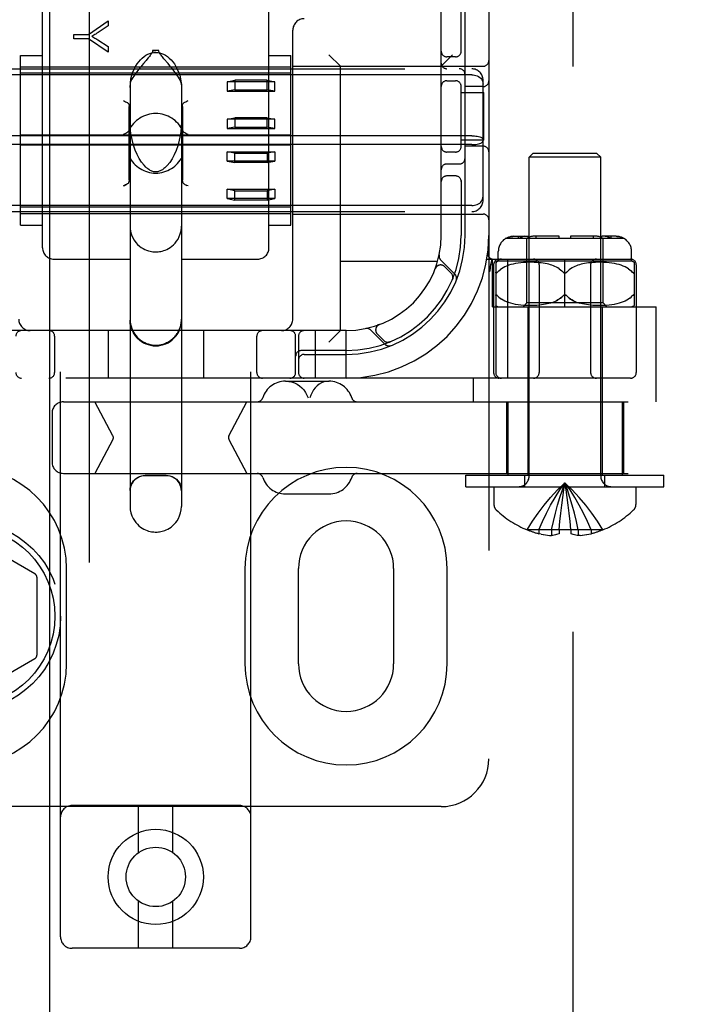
# Model space of a CAD drawing. Header units: inches. Extents: x 0 to 270, y 0 to 175.
# Tile 12 of 95: x 77.76 to 79.5, y 82.4 to 84.98. Entities that reach past the tile are written whole.
import ezdxf

# ---------------------------------------------------------------- set-up
doc = ezdxf.new("R2010")
doc.units = ezdxf.units.IN
doc.header["$LTSCALE"] = 14.84127
doc.header["$MEASUREMENT"] = 0
doc.linetypes.add('HIDDEN', pattern=[0.2, 0.1, -0.1])
doc.layers.add('DEFAULT_2', color=8, linetype='HIDDEN')
doc.layers.add('RIGHT_OR_MAIN_DOOR_ASSEMBLY', color=7, linetype='CONTINUOUS')

msp = doc.modelspace()

# ---------------------------------------------------------------- linework, layer by layer
at = {"layer": 'DEFAULT_2', "color": 8, "linetype": 'HIDDEN'}
for p, q in [((79.2149, 116.0254), (79.2149, 55.0554)), ((77.8689, 82.5732), (77.8689, 88.0737)), ((78.3689, 82.5732), (78.3689, 88.0737)), ((78.9939, 88.0404), (78.9939, 83.0404)), ((78.8689, 84.4154), (78.8689, 86.6654)), ((77.8214, 84.3829), (77.8214, 85.065)), ((78.4164, 84.3829), (78.4164, 85.065)), ((78.9214, 84.8962), (78.9214, 85.0254)), ((78.9314, 84.4154), (78.9314, 85.0254)), ((77.9418, 84.9433), (77.9937, 84.9792)), ((77.9937, 84.9653), (77.9672, 84.9479)), ((77.9937, 84.9792), (77.9937, 84.9653)), ((77.9037, 84.9314), (77.9037, 84.9433)), ((77.9037, 84.9433), (77.9418, 84.9433)), ((78.4789, 84.1954), (78.4789, 84.9544)), ((77.9418, 84.9314), (77.9037, 84.9314)), ((77.9937, 84.8967), (77.9418, 84.9314)), ((77.9665, 84.9289), (77.9937, 84.9112)), ((77.7639, 84.4426), (77.7639, 84.8881)), ((77.7639, 84.8881), (77.8214, 84.8881)), ((77.9937, 84.9112), (77.9937, 84.8967)), ((78.1271, 84.9006), (78.1107, 84.9006)), ((78.4164, 84.8881), (78.4739, 84.8881)), ((78.4739, 84.4426), (78.4739, 84.8881)), ((78.6039, 84.8594), (78.5739, 84.8894)), ((78.8689, 84.8594), (78.8989, 84.8894)), ((78.0869, 84.8669), (78.0822, 84.8613)), ((78.1513, 84.8665), (78.1404, 84.8794)), ((78.9064, 84.8841), (78.8839, 84.8841)), ((77.2889, 84.8529), (78.9489, 84.8529)), ((78.9489, 84.8372), (77.2889, 84.8372)), ((77.7639, 84.8579), (78.4739, 84.8579)), ((78.4739, 84.8412), (77.7639, 84.8412)), ((78.4789, 84.8594), (78.9789, 84.8594)), ((78.6039, 84.1654), (78.6039, 84.8594)), ((78.0514, 84.8133), (78.0514, 83.7038)), ((78.1864, 84.8133), (78.1864, 83.7038)), ((78.3064, 84.8186), (78.3264, 84.8226)), ((78.3064, 84.8186), (78.3064, 84.794)), ((78.4314, 84.8186), (78.3064, 84.8186)), ((78.3264, 84.8226), (78.3264, 84.798)), ((78.4114, 84.8226), (78.3264, 84.8226)), ((78.4114, 84.798), (78.4114, 84.8226)), ((78.4114, 84.8226), (78.4314, 84.8186)), ((78.4314, 84.794), (78.4314, 84.8186)), ((78.8839, 84.8216), (78.9064, 84.8216)), ((78.9214, 84.6462), (78.9214, 84.8096)), ((78.9789, 84.508), (78.9789, 84.8227)), ((78.3264, 84.798), (78.3064, 84.794)), ((78.3064, 84.794), (78.4314, 84.794)), ((78.3264, 84.798), (78.4114, 84.798)), ((78.4314, 84.794), (78.4114, 84.798)), ((78.9214, 84.7904), (78.9809, 84.7904)), ((78.9789, 84.806), (78.9314, 84.806)), ((78.9809, 84.6654), (78.9809, 84.7904)), ((78.0489, 84.5604), (78.0489, 84.7541)), ((78.1889, 84.7541), (78.1889, 84.5604)), ((78.3064, 84.7203), (78.3264, 84.7243)), ((78.3064, 84.7203), (78.3064, 84.6957)), ((78.4314, 84.7203), (78.3064, 84.7203)), ((78.3264, 84.7243), (78.3264, 84.6997)), ((78.4114, 84.7243), (78.3264, 84.7243)), ((78.4114, 84.6997), (78.4114, 84.7243)), ((78.4114, 84.7243), (78.4314, 84.7203)), ((78.4314, 84.6957), (78.4314, 84.7203)), ((78.3264, 84.6997), (78.3064, 84.6957)), ((78.3064, 84.6957), (78.4314, 84.6957)), ((78.3264, 84.6997), (78.4114, 84.6997)), ((78.4314, 84.6957), (78.4114, 84.6997)), ((78.9489, 84.6771), (77.2889, 84.6771)), ((78.9489, 84.6537), (77.2889, 84.6537)), ((78.4739, 84.6788), (77.7639, 84.6788)), ((78.9809, 84.6654), (78.9214, 84.6654)), ((78.4739, 84.652), (77.7639, 84.652)), ((78.3064, 84.6105), (78.3064, 84.635)), ((78.3064, 84.635), (78.4314, 84.635)), ((78.3264, 84.631), (78.3064, 84.635)), ((78.3264, 84.6064), (78.3264, 84.631)), ((78.3264, 84.631), (78.4114, 84.631)), ((78.4314, 84.635), (78.4114, 84.631)), ((78.4114, 84.631), (78.4114, 84.6064)), ((78.4314, 84.635), (78.4314, 84.6105)), ((78.9064, 84.6341), (78.8839, 84.6341)), ((78.9789, 84.6497), (78.9314, 84.6497)), ((79.1099, 84.6304), (79.0999, 84.6204)), ((79.2779, 84.6304), (79.1099, 84.6304)), ((79.2779, 84.6304), (79.2879, 84.6204)), ((78.4314, 84.6105), (78.3064, 84.6105)), ((78.3064, 84.6105), (78.3264, 84.6064)), ((78.4114, 84.6064), (78.3264, 84.6064)), ((78.4114, 84.6064), (78.4314, 84.6105)), ((78.8839, 84.6029), (78.9164, 84.6029)), ((79.0999, 83.7836), (79.0999, 84.6204)), ((79.2879, 84.6204), (79.0999, 84.6204)), ((79.2879, 83.7836), (79.2879, 84.6204)), ((78.1955, 84.5493), (78.1933, 84.5505)), ((78.9064, 84.5716), (78.8839, 84.5716)), ((78.9214, 84.5596), (78.9214, 84.4154)), ((78.2039, 84.5451), (78.2009, 84.5466)), ((78.3064, 84.5122), (78.3064, 84.5367)), ((78.3064, 84.5367), (78.4314, 84.5367)), ((78.3264, 84.5327), (78.3064, 84.5367)), ((78.3264, 84.5081), (78.3264, 84.5327)), ((78.3264, 84.5327), (78.4114, 84.5327)), ((78.4314, 84.5367), (78.4114, 84.5327)), ((78.4114, 84.5327), (78.4114, 84.5081)), ((78.4314, 84.5367), (78.4314, 84.5122)), ((78.4314, 84.5122), (78.3064, 84.5122)), ((78.3064, 84.5122), (78.3264, 84.5081)), ((78.4114, 84.5081), (78.3264, 84.5081)), ((78.4114, 84.5081), (78.4314, 84.5122)), ((78.9489, 84.4935), (77.2889, 84.4935)), ((77.2889, 84.4779), (78.9489, 84.4779)), ((78.4739, 84.4895), (77.7639, 84.4895)), ((77.7639, 84.4729), (78.4739, 84.4729)), ((78.4789, 84.4714), (78.9789, 84.4714)), ((77.7639, 84.4426), (77.8214, 84.4426)), ((78.4164, 84.4426), (78.4739, 84.4426)), ((79.0395, 84.4079), (79.3483, 84.4079)), ((79.0597, 84.4129), (79.0973, 84.4129)), ((79.0723, 84.4079), (79.0723, 84.4129)), ((79.0813, 84.4116), (79.0831, 84.4122)), ((79.0939, 84.2379), (79.0939, 84.4079)), ((79.0973, 84.4079), (79.0973, 84.4129)), ((79.1789, 84.4129), (79.1096, 84.4129)), ((79.1185, 84.4079), (79.1185, 84.4129)), ((79.1789, 84.4079), (79.1789, 84.4129)), ((79.2089, 84.4129), (79.2089, 84.4079)), ((79.2782, 84.4129), (79.2089, 84.4129)), ((79.2693, 84.4079), (79.2693, 84.4129)), ((79.2905, 84.4079), (79.2905, 84.4129)), ((79.3281, 84.4129), (79.2905, 84.4129)), ((79.2939, 84.2379), (79.2939, 84.4079)), ((79.3155, 84.4079), (79.3155, 84.4129)), ((79.0189, 84.3479), (79.0189, 84.3729)), ((79.3689, 84.3479), (79.3689, 84.3729)), ((77.8514, 84.3529), (78.0514, 84.3529)), ((78.1864, 84.3529), (78.3864, 84.3529)), ((78.8592, 84.3464), (78.6039, 84.3464)), ((78.9051, 84.313), (78.8675, 84.3506)), ((78.9886, 84.3529), (79.3664, 84.3529)), ((78.9992, 84.3388), (79.0026, 84.3533)), ((79.0039, 84.2279), (79.0039, 84.3529)), ((79.012, 84.3448), (79.012, 84.0554)), ((79.3689, 84.3479), (79.0189, 84.3479)), ((79.0441, 84.0404), (79.0441, 84.3529)), ((79.0779, 84.3435), (79.0707, 84.3426)), ((79.0851, 84.3441), (79.0777, 84.3435)), ((79.0924, 84.3445), (79.0849, 84.3441)), ((79.0996, 84.3447), (79.0922, 84.3445)), ((79.1066, 84.3447), (79.0994, 84.3447)), ((79.1134, 84.3446), (79.1065, 84.3447)), ((79.1199, 84.3442), (79.1132, 84.3446)), ((79.126, 84.3437), (79.1197, 84.3442)), ((79.1317, 84.3431), (79.1259, 84.3437)), ((79.1371, 84.3423), (79.1316, 84.3431)), ((79.1939, 84.2279), (79.1939, 84.3529)), ((79.2561, 84.3431), (79.2507, 84.3423)), ((79.2619, 84.3437), (79.256, 84.3431)), ((79.2681, 84.3442), (79.2618, 84.3437)), ((79.2745, 84.3446), (79.2679, 84.3442)), ((79.2813, 84.3447), (79.2744, 84.3446)), ((79.2884, 84.3447), (79.2811, 84.3447)), ((79.2956, 84.3445), (79.2882, 84.3447)), ((79.3029, 84.3441), (79.2954, 84.3445)), ((79.3101, 84.3435), (79.3027, 84.3441)), ((79.3171, 84.3426), (79.3099, 84.3435)), ((79.3758, 84.3448), (79.3758, 84.231)), ((78.8531, 84.3279), (78.8532, 84.3283)), ((78.8533, 84.3285), (78.8532, 84.3283)), ((78.8951, 84.3159), (78.8778, 84.3333)), ((78.997, 84.32), (78.9976, 84.3243)), ((78.9992, 84.3388), (78.9991, 84.3383)), ((79.0064, 84.3379), (79.0064, 84.0554)), ((79.0164, 84.3186), (79.017, 84.3192)), ((79.0273, 84.3278), (79.0235, 84.3251)), ((79.0314, 84.3303), (79.0272, 84.3278)), ((79.0359, 84.3327), (79.0314, 84.3303)), ((79.0408, 84.3349), (79.0359, 84.3327)), ((79.0461, 84.3368), (79.0407, 84.3348)), ((79.0517, 84.3386), (79.046, 84.3368)), ((79.0578, 84.3402), (79.0516, 84.3386)), ((79.0641, 84.3415), (79.0576, 84.3401)), ((79.0709, 84.3426), (79.0639, 84.3415)), ((79.1264, 84.3379), (79.1264, 84.0554)), ((79.1422, 84.3414), (79.137, 84.3423)), ((79.1469, 84.3405), (79.1421, 84.3414)), ((79.1514, 84.3394), (79.1469, 84.3405)), ((79.1557, 84.3382), (79.1513, 84.3394)), ((79.1598, 84.3369), (79.1556, 84.3382)), ((79.1638, 84.3354), (79.1597, 84.3369)), ((79.1677, 84.3338), (79.1637, 84.3354)), ((79.1716, 84.3319), (79.1676, 84.3338)), ((79.1754, 84.3298), (79.1715, 84.3319)), ((79.179, 84.3275), (79.1753, 84.3299)), ((79.1901, 84.3181), (79.1907, 84.3176)), ((79.1977, 84.3181), (79.1971, 84.3176)), ((79.1989, 84.3192), (79.1983, 84.3186)), ((79.202, 84.3222), (79.1989, 84.3192)), ((79.2088, 84.3276), (79.2053, 84.325)), ((79.2125, 84.3299), (79.2088, 84.3275)), ((79.2163, 84.3319), (79.2124, 84.3298)), ((79.2201, 84.3338), (79.2162, 84.3319)), ((79.2241, 84.3354), (79.2201, 84.3338)), ((79.2281, 84.3369), (79.224, 84.3354)), ((79.2322, 84.3382), (79.228, 84.3369)), ((79.2364, 84.3394), (79.2321, 84.3382)), ((79.2409, 84.3405), (79.2364, 84.3394)), ((79.2457, 84.3414), (79.2409, 84.3405)), ((79.2507, 84.3423), (79.2456, 84.3414)), ((79.2614, 84.3379), (79.2614, 84.0554)), ((79.3239, 84.3415), (79.3169, 84.3426)), ((79.3302, 84.3401), (79.3237, 84.3415)), ((79.3362, 84.3386), (79.33, 84.3402)), ((79.3418, 84.3368), (79.3361, 84.3386)), ((79.3471, 84.3348), (79.3417, 84.3368)), ((79.3519, 84.3327), (79.347, 84.3349)), ((79.3564, 84.3303), (79.3518, 84.3327)), ((79.3606, 84.3278), (79.3564, 84.3303)), ((79.3708, 84.3192), (79.3677, 84.3222)), ((79.3814, 84.3379), (79.3814, 84.0554)), ((78.8984, 84.2998), (78.899, 84.3012)), ((79.0147, 84.2587), (79.0152, 84.2582)), ((79.0201, 84.2535), (79.017, 84.2565)), ((79.0315, 84.2454), (79.0273, 84.248)), ((79.036, 84.243), (79.0314, 84.2454)), ((79.0409, 84.2408), (79.0359, 84.243)), ((79.0462, 84.2389), (79.0408, 84.2409)), ((79.1717, 84.2439), (79.1754, 84.246)), ((79.1913, 84.2585), (79.1907, 84.2581)), ((79.1971, 84.2581), (79.1965, 84.2585)), ((79.2238, 84.2404), (79.2199, 84.2421)), ((79.347, 84.2409), (79.3416, 84.2389)), ((79.3519, 84.243), (79.3469, 84.2408)), ((79.3564, 84.2454), (79.3518, 84.243)), ((79.3605, 84.248), (79.3563, 84.2454)), ((79.3643, 84.2507), (79.3605, 84.2479)), ((79.372, 84.2578), (79.3726, 84.2583)), ((79.0039, 84.2279), (79.4339, 84.2279)), ((79.0518, 84.2371), (79.046, 84.2389)), ((79.0579, 84.2355), (79.0517, 84.2371)), ((79.0643, 84.2342), (79.0577, 84.2356)), ((79.071, 84.2331), (79.064, 84.2343)), ((79.0781, 84.2322), (79.0708, 84.2331)), ((79.0854, 84.2316), (79.0779, 84.2323)), ((79.0839, 84.2279), (79.0939, 84.2379)), ((79.0927, 84.2312), (79.0851, 84.2316)), ((79.1, 84.231), (79.0925, 84.2312)), ((79.2939, 84.2379), (79.0939, 84.2379)), ((79.0964, 84.2279), (79.0964, 83.7854)), ((79.1071, 84.231), (79.0997, 84.231)), ((79.1138, 84.2312), (79.1068, 84.231)), ((79.1203, 84.2316), (79.1137, 84.2312)), ((79.1265, 84.2321), (79.1202, 84.2316)), ((79.1322, 84.2327), (79.1263, 84.2321)), ((79.1376, 84.2335), (79.1321, 84.2327)), ((79.1426, 84.2344), (79.1375, 84.2335)), ((79.1474, 84.2354), (79.1426, 84.2344)), ((79.1518, 84.2365), (79.1473, 84.2354)), ((79.156, 84.2377), (79.1518, 84.2365)), ((79.1601, 84.239), (79.156, 84.2377)), ((79.236, 84.2365), (79.2318, 84.2377)), ((79.2405, 84.2354), (79.236, 84.2365)), ((79.2452, 84.2344), (79.2404, 84.2354)), ((79.2503, 84.2335), (79.2451, 84.2344)), ((79.2557, 84.2327), (79.2502, 84.2335)), ((79.2615, 84.2321), (79.2556, 84.2327)), ((79.2676, 84.2316), (79.2613, 84.2321)), ((79.2741, 84.2312), (79.2675, 84.2316)), ((79.2809, 84.231), (79.2739, 84.2312)), ((79.288, 84.231), (79.2807, 84.231)), ((79.2953, 84.2312), (79.2878, 84.231)), ((79.2914, 84.2279), (79.2914, 83.7854)), ((79.3039, 84.2279), (79.2939, 84.2379)), ((79.3026, 84.2316), (79.2951, 84.2312)), ((79.3099, 84.2323), (79.3024, 84.2316)), ((79.317, 84.2331), (79.3097, 84.2322)), ((79.3237, 84.2343), (79.3167, 84.2331)), ((79.3301, 84.2356), (79.3235, 84.2342)), ((79.3361, 84.2371), (79.3299, 84.2355)), ((79.3418, 84.2389), (79.336, 84.2371)), ((79.4339, 83.9784), (79.4339, 84.2279)), ((78.6189, 84.1654), (77.6189, 84.1654)), ((77.9939, 84.1654), (77.9939, 84.0404)), ((78.2439, 84.1654), (78.2439, 84.0404)), ((78.5389, 84.0404), (78.5389, 84.1654)), ((78.6039, 84.1654), (78.5739, 84.1354)), ((78.6189, 84.0404), (78.6189, 84.1654)), ((78.6836, 84.1668), (78.7212, 84.1292)), ((78.706, 84.181), (78.7008, 84.1792)), ((78.706, 84.181), (78.7063, 84.1812)), ((77.8533, 84.1504), (77.8533, 84.0554)), ((78.3845, 84.0554), (78.3845, 84.1504)), ((78.4864, 84.0554), (78.4864, 84.1504)), ((78.4939, 84.1504), (78.4939, 84.0554)), ((78.701, 84.1565), (78.7183, 84.1392)), ((78.6189, 84.1129), (78.5014, 84.1129)), ((78.7331, 84.1353), (78.7345, 84.1358)), ((78.7345, 84.1358), (78.7344, 84.1358)), ((78.7345, 84.1358), (78.7345, 84.1358)), ((78.5089, 84.1029), (78.6189, 84.1029)), ((79.3664, 84.0404), (76.8714, 84.0404)), ((78.9539, 83.9784), (78.9539, 84.0404)), ((78.4595, 84.0324), (78.5742, 84.0324)), ((77.8763, 83.9784), (81.3349, 83.9784)), ((78.0065, 83.8891), (77.959, 83.9784)), ((78.3111, 83.8891), (78.3586, 83.9784)), ((79.0404, 83.9784), (79.0404, 83.7904)), ((79.0439, 83.9784), (79.0439, 83.7854)), ((79.3439, 83.9784), (79.3439, 83.7854)), ((79.3474, 83.9784), (79.3474, 83.7904)), ((77.8463, 83.9484), (77.8463, 83.8204)), ((78.0065, 83.8797), (77.959, 83.7904)), ((78.3111, 83.8797), (78.3586, 83.7904)), ((77.8763, 83.7904), (81.3349, 83.7904)), ((78.1464, 83.7844), (78.0914, 83.7844)), ((78.9339, 83.7554), (78.9339, 83.7854)), ((78.9339, 83.7854), (79.4539, 83.7854)), ((79.0889, 83.7554), (79.0889, 83.7854)), ((79.2989, 83.7554), (79.2989, 83.7854)), ((79.4539, 83.7554), (79.4539, 83.7854)), ((78.9339, 83.7554), (79.4539, 83.7554)), ((79.0074, 83.7554), (79.0074, 83.7088)), ((79.1969, 83.7468), (79.1939, 83.766)), ((79.3804, 83.7554), (79.3804, 83.7088)), ((78.4595, 83.7364), (78.5742, 83.7364)), ((79.1998, 83.7271), (79.1969, 83.7469)), ((79.2024, 83.7067), (79.1998, 83.7272)), ((79.2049, 83.6857), (79.2024, 83.7069)), ((79.2073, 83.6642), (79.2049, 83.686)), ((79.1784, 83.642), (79.1806, 83.6645)), ((79.2094, 83.642), (79.2072, 83.6645)), ((77.8014, 83.5265), (77.6239, 83.629)), ((79.0946, 83.6424), (79.0944, 83.642)), ((79.0956, 83.642), (79.0946, 83.6424)), ((79.1784, 83.642), (79.0956, 83.642)), ((79.1254, 83.642), (79.1254, 83.632)), ((79.1314, 83.6307), (79.1254, 83.632)), ((79.1311, 83.6307), (79.1372, 83.6296)), ((79.1368, 83.6296), (79.1428, 83.6287)), ((79.1424, 83.6287), (79.1484, 83.628)), ((79.148, 83.628), (79.1538, 83.6274)), ((79.1535, 83.6275), (79.159, 83.6271)), ((79.159, 83.642), (79.159, 83.6271)), ((79.1784, 83.642), (79.1784, 83.6424)), ((79.1784, 83.642), (79.1784, 83.632)), ((79.2094, 83.6424), (79.2094, 83.642)), ((79.2094, 83.642), (79.2094, 83.632)), ((79.2922, 83.642), (79.2094, 83.642)), ((79.2288, 83.642), (79.2288, 83.6271)), ((79.2343, 83.6275), (79.2288, 83.6271)), ((79.234, 83.6274), (79.2398, 83.628)), ((79.2394, 83.628), (79.2454, 83.6287)), ((79.2449, 83.6287), (79.251, 83.6296)), ((79.2506, 83.6296), (79.2567, 83.6307)), ((79.2564, 83.6307), (79.2624, 83.632)), ((79.2624, 83.642), (79.2624, 83.632)), ((79.2932, 83.6424), (79.2922, 83.642)), ((79.2932, 83.6424), (79.2934, 83.642)), ((77.8064, 83.5178), (77.8064, 83.3129)), ((77.8845, 83.2904), (77.8845, 83.5404)), ((78.3533, 83.5404), (78.3533, 83.2904)), ((78.4939, 83.2904), (78.4939, 83.5404)), ((78.7439, 83.5404), (78.7439, 83.2904)), ((78.8845, 83.2904), (78.8845, 83.5404)), ((77.6239, 83.2017), (77.8014, 83.3042)), ((78.8689, 82.9154), (77.3689, 82.9154)), ((78.3389, 82.9182), (77.8989, 82.9182)), ((78.0739, 82.7944), (78.0739, 82.9182)), ((78.1639, 82.7944), (78.1639, 82.9182)), ((78.0739, 82.5432), (78.0739, 82.667)), ((78.1639, 82.5432), (78.1639, 82.667)), ((78.3389, 82.5432), (77.8989, 82.5432))]:
    msp.add_line(p, q, dxfattribs=at)
for points in [[(77.9672, 84.9479), (77.9643, 84.946), (77.9614, 84.9442), (77.9587, 84.9425), (77.9561, 84.9409), (77.9537, 84.9395), (77.9513, 84.9381)], [(77.9513, 84.9381), (77.9539, 84.9366), (77.9565, 84.9351), (77.959, 84.9336), (77.9616, 84.9321), (77.9641, 84.9305), (77.9665, 84.9289)], [(78.0514, 84.8039), (78.0521, 84.8156), (78.0536, 84.8262), (78.056, 84.8358), (78.0589, 84.8444), (78.0623, 84.8523), (78.066, 84.8593), (78.07, 84.8657), (78.0742, 84.8714), (78.0786, 84.8766), (78.0833, 84.8811), (78.0881, 84.885), (78.093, 84.8884), (78.0981, 84.8911), (78.1033, 84.8933), (78.1086, 84.8948), (78.1138, 84.8957), (78.1189, 84.896), (78.124, 84.8957), (78.1292, 84.8948), (78.1344, 84.8933), (78.1396, 84.8911), (78.1448, 84.8884), (78.1497, 84.885), (78.1545, 84.8811), (78.1591, 84.8766), (78.1636, 84.8714), (78.1678, 84.8657), (78.1718, 84.8593), (78.1755, 84.8523), (78.1788, 84.8444), (78.1818, 84.8358), (78.1841, 84.8262), (78.1857, 84.8156), (78.1864, 84.8039)], [(78.1107, 84.9006), (78.1104, 84.8987), (78.1099, 84.8968), (78.109, 84.8949), (78.1079, 84.893), (78.1067, 84.8912), (78.1054, 84.8893), (78.1039, 84.8874), (78.1024, 84.8855), (78.1007, 84.8834), (78.099, 84.8813)], [(78.1107, 84.9006), (78.1127, 84.9007), (78.1148, 84.9007), (78.1168, 84.9007), (78.1189, 84.9007)], [(78.1271, 84.9006), (78.1251, 84.9007), (78.123, 84.9007), (78.121, 84.9007), (78.1189, 84.9007)], [(78.1404, 84.8794), (78.1384, 84.8818), (78.1366, 84.884), (78.1348, 84.8862), (78.1332, 84.8883), (78.1316, 84.8904), (78.1303, 84.8924), (78.129, 84.8944), (78.128, 84.8964), (78.1274, 84.8985), (78.1271, 84.9006)], [(78.0822, 84.8613), (78.0798, 84.8583), (78.0773, 84.8552), (78.0747, 84.852), (78.072, 84.8486), (78.0693, 84.8451), (78.0666, 84.8414), (78.0638, 84.8375), (78.0611, 84.8336), (78.0585, 84.8297), (78.0562, 84.8258), (78.0542, 84.8221), (78.0527, 84.8187), (78.0518, 84.8158), (78.0514, 84.8133)], [(78.099, 84.8813), (78.0953, 84.8769), (78.0933, 84.8745), (78.0869, 84.8669)], [(78.1864, 84.8133), (78.186, 84.8159), (78.185, 84.8189), (78.1833, 84.8225), (78.1812, 84.8265), (78.1787, 84.8305), (78.1759, 84.8347), (78.1731, 84.8388), (78.1701, 84.8428), (78.1672, 84.8467), (78.1643, 84.8504), (78.1616, 84.8539), (78.1589, 84.8573), (78.1562, 84.8605), (78.1513, 84.8665)], [(78.9489, 84.8372), (78.9527, 84.837), (78.9565, 84.8364), (78.9601, 84.8355), (78.9636, 84.8341), (78.9669, 84.8324), (78.9699, 84.8303), (78.9725, 84.8279), (78.9747, 84.8253), (78.9765, 84.8224), (78.9778, 84.8193), (78.9786, 84.8161), (78.9789, 84.8128)], [(78.0339, 84.7694), (78.0369, 84.7678), (78.0397, 84.7664), (78.0423, 84.7651), (78.0445, 84.764)], [(78.0445, 84.764), (78.0459, 84.763), (78.047, 84.7617), (78.0478, 84.7602), (78.0484, 84.7583), (78.0488, 84.7563), (78.0489, 84.7541)], [(78.1889, 84.7541), (78.189, 84.7563), (78.1894, 84.7583), (78.19, 84.7602), (78.1908, 84.7617), (78.1919, 84.763), (78.1933, 84.764)], [(78.1933, 84.764), (78.1955, 84.7651), (78.1981, 84.7664), (78.2009, 84.7678), (78.2039, 84.7694)], [(78.093, 84.5946), (78.0883, 84.5994), (78.0816, 84.6077), (78.0754, 84.6173), (78.0698, 84.6279), (78.0647, 84.6396), (78.0603, 84.6525), (78.0565, 84.667), (78.0536, 84.6828), (78.0519, 84.7), (78.0514, 84.7145)], [(78.1864, 84.7145), (78.1859, 84.6989), (78.1839, 84.681), (78.1808, 84.6651), (78.177, 84.6508), (78.1724, 84.638), (78.1673, 84.6265), (78.1618, 84.6162), (78.1557, 84.6071), (78.1493, 84.5992), (78.1448, 84.5946)], [(78.0339, 84.6808), (78.0369, 84.6823), (78.0399, 84.6839), (78.0426, 84.6853), (78.0449, 84.6868), (78.0468, 84.6885), (78.048, 84.6903)], [(78.1897, 84.6903), (78.191, 84.6885), (78.1928, 84.6868), (78.1952, 84.6853), (78.1979, 84.6839), (78.2008, 84.6823), (78.2039, 84.6808)], [(78.9489, 84.6771), (78.9527, 84.677), (78.9565, 84.6767), (78.9601, 84.6763), (78.9636, 84.6757), (78.9669, 84.675), (78.9699, 84.6742), (78.9725, 84.6732), (78.9747, 84.6721), (78.9765, 84.6709), (78.9778, 84.6697), (78.9786, 84.6684), (78.9789, 84.6671)], [(78.9489, 84.6537), (78.9527, 84.6538), (78.9565, 84.654), (78.9601, 84.6544), (78.9636, 84.655), (78.9669, 84.6557), (78.9699, 84.6566), (78.9725, 84.6576), (78.9747, 84.6587), (78.9765, 84.6598), (78.9778, 84.6611), (78.9786, 84.6624), (78.9789, 84.6636)], [(78.1189, 84.5819), (78.1181, 84.5819), (78.1157, 84.5821), (78.1133, 84.5825), (78.111, 84.5831), (78.1088, 84.5839), (78.1067, 84.5849), (78.1046, 84.5859), (78.1025, 84.5871), (78.1004, 84.5885), (78.0984, 84.5899), (78.0964, 84.5915), (78.0945, 84.5932), (78.093, 84.5946)], [(78.1448, 84.5946), (78.1426, 84.5926), (78.1404, 84.5908), (78.1383, 84.5892), (78.1363, 84.5878), (78.1343, 84.5865), (78.1323, 84.5855), (78.1303, 84.5845), (78.1282, 84.5837), (78.1261, 84.583), (78.124, 84.5824), (78.1217, 84.5821), (78.1196, 84.5819), (78.1189, 84.5819)], [(78.0445, 84.5505), (78.0423, 84.5493), (78.0397, 84.548), (78.0369, 84.5466), (78.0339, 84.5451)], [(78.0445, 84.5505), (78.0459, 84.5515), (78.047, 84.5527), (78.0478, 84.5543), (78.0484, 84.5561)], [(78.0489, 84.5604), (78.0488, 84.5581), (78.0484, 84.5561)], [(78.1894, 84.5561), (78.189, 84.5581), (78.1889, 84.5604)], [(78.189, 84.5581), (78.1894, 84.5561), (78.19, 84.5543), (78.1908, 84.5527), (78.1919, 84.5514), (78.1933, 84.5505)], [(78.1933, 84.5505), (78.1955, 84.5493), (78.1981, 84.548), (78.2009, 84.5466)], [(78.0339, 84.5451), (78.0369, 84.5466), (78.0397, 84.548), (78.0423, 84.5493)], [(78.9489, 84.4935), (78.9527, 84.4937), (78.9565, 84.4943), (78.9601, 84.4953), (78.9636, 84.4966), (78.9669, 84.4984), (78.9699, 84.5004), (78.9725, 84.5028), (78.9747, 84.5055), (78.9765, 84.5084), (78.9778, 84.5114), (78.9786, 84.5147), (78.9789, 84.518)], [(78.0514, 84.4395), (78.0516, 84.4345), (78.0528, 84.4256), (78.0552, 84.4171), (78.0585, 84.4093), (78.0623, 84.4026), (78.0666, 84.3967), (78.0712, 84.3917), (78.076, 84.3873), (78.0808, 84.3837), (78.0856, 84.3807), (78.0904, 84.3783), (78.095, 84.3763), (78.0995, 84.3748), (78.1038, 84.3737), (78.1078, 84.3729), (78.1116, 84.3724), (78.1152, 84.3721), (78.1189, 84.372)], [(78.1189, 84.372), (78.1223, 84.372), (78.1256, 84.3723), (78.1289, 84.3727), (78.1324, 84.3733), (78.136, 84.3742), (78.1399, 84.3753), (78.1439, 84.3767), (78.148, 84.3786), (78.1523, 84.3808), (78.1566, 84.3835), (78.161, 84.3867), (78.1653, 84.3905), (78.1695, 84.3948), (78.1736, 84.3999), (78.1774, 84.4058), (78.1807, 84.4124), (78.1834, 84.4197), (78.1853, 84.4275), (78.1863, 84.4358), (78.1864, 84.4395)], [(79.0403, 84.4079), (79.0424, 84.409), (79.0447, 84.41), (79.0471, 84.4109), (79.0496, 84.4116), (79.0522, 84.4122), (79.0548, 84.4126), (79.0573, 84.4128), (79.0597, 84.4129)], [(79.0597, 84.4129), (79.0578, 84.4128), (79.0558, 84.4127), (79.0537, 84.4124), (79.0517, 84.4121), (79.0497, 84.4116), (79.0477, 84.411), (79.0457, 84.4104), (79.0438, 84.4096), (79.042, 84.4088), (79.0403, 84.4079)], [(79.0813, 84.4116), (79.0795, 84.4109), (79.0778, 84.41), (79.0762, 84.409), (79.0746, 84.4079)], [(79.0884, 84.4129), (79.0867, 84.4128), (79.0849, 84.4126), (79.0831, 84.4122)], [(79.1096, 84.4129), (79.1082, 84.4128), (79.1068, 84.4127), (79.1054, 84.4124), (79.1039, 84.4121), (79.1025, 84.4116), (79.1011, 84.411), (79.0997, 84.4104), (79.0984, 84.4096), (79.0971, 84.4088), (79.0959, 84.4079)], [(79.2853, 84.4116), (79.2835, 84.4122), (79.2817, 84.4126), (79.2799, 84.4128), (79.2782, 84.4129)], [(79.2853, 84.4116), (79.2871, 84.4109), (79.2888, 84.41), (79.2904, 84.409), (79.2919, 84.4079)], [(79.3051, 84.4121), (79.3036, 84.4124), (79.3022, 84.4127), (79.3008, 84.4128), (79.2994, 84.4129)], [(79.3051, 84.4121), (79.3065, 84.4116), (79.3079, 84.411), (79.3093, 84.4104), (79.3106, 84.4096), (79.3119, 84.4088), (79.3131, 84.4079)], [(79.3475, 84.4079), (79.3458, 84.4088), (79.344, 84.4096), (79.3421, 84.4104), (79.3401, 84.411), (79.3381, 84.4116), (79.3361, 84.4121), (79.3341, 84.4124), (79.332, 84.4127), (79.33, 84.4128), (79.3281, 84.4129)], [(79.3281, 84.4129), (79.3305, 84.4128), (79.333, 84.4126), (79.3356, 84.4122), (79.3381, 84.4116), (79.3407, 84.4109), (79.3431, 84.41), (79.3454, 84.409), (79.3475, 84.4079)], [(78.9976, 84.3243), (78.9981, 84.3288), (78.9986, 84.3335), (78.9991, 84.3383)], [(79.012, 84.3192), (79.0121, 84.3185), (79.0121, 84.318), (79.0123, 84.3175), (79.0125, 84.3171), (79.0127, 84.3168), (79.013, 84.3166), (79.0134, 84.3166), (79.0138, 84.3166), (79.0142, 84.3168), (79.0147, 84.3171), (79.0153, 84.3175), (79.0158, 84.318)], [(79.0164, 84.3186), (79.0158, 84.318), (79.0152, 84.3175), (79.0147, 84.3171), (79.0142, 84.3168), (79.0137, 84.3166), (79.0133, 84.3166), (79.013, 84.3166), (79.0127, 84.3168), (79.0125, 84.3171), (79.0123, 84.3175), (79.0121, 84.318), (79.0121, 84.3186)], [(79.017, 84.3192), (79.02, 84.3222), (79.0234, 84.325)], [(79.179, 84.3276), (79.1825, 84.325), (79.1858, 84.3222), (79.1889, 84.3192)], [(79.1913, 84.3173), (79.1907, 84.3176), (79.1901, 84.3181), (79.1895, 84.3186), (79.1889, 84.3192)], [(79.1913, 84.3173), (79.192, 84.317), (79.1926, 84.3167), (79.1932, 84.3166), (79.1939, 84.3166)], [(79.1939, 84.3166), (79.1945, 84.3166), (79.1952, 84.3167), (79.1958, 84.317), (79.1965, 84.3173), (79.1971, 84.3176), (79.1977, 84.3181), (79.1983, 84.3186), (79.1989, 84.3192)], [(79.1989, 84.3192), (79.202, 84.3222), (79.2053, 84.325)], [(79.3605, 84.3278), (79.3643, 84.3251), (79.3677, 84.3222), (79.3708, 84.3192)], [(79.3708, 84.3192), (79.3714, 84.3185), (79.372, 84.318), (79.3726, 84.3175), (79.3731, 84.3171), (79.3736, 84.3168), (79.374, 84.3166), (79.3744, 84.3166), (79.3748, 84.3166), (79.3751, 84.3168), (79.3753, 84.3171), (79.3755, 84.3175), (79.3756, 84.318), (79.3757, 84.3186), (79.3758, 84.3192)], [(79.3757, 84.3185), (79.3756, 84.318), (79.3755, 84.3175), (79.3753, 84.3171), (79.3751, 84.3168), (79.3748, 84.3166), (79.3744, 84.3166), (79.374, 84.3166), (79.3735, 84.3168), (79.3731, 84.3171), (79.3725, 84.3175), (79.372, 84.318)], [(78.8985, 84.2999), (78.8984, 84.2998), (78.8984, 84.2998)], [(78.8994, 84.3036), (78.8994, 84.3034), (78.8993, 84.3031), (78.8993, 84.3027), (78.8992, 84.3024), (78.8991, 84.302), (78.8991, 84.3017), (78.899, 84.3014), (78.8989, 84.3011), (78.8988, 84.3008), (78.8987, 84.3006), (78.8986, 84.3003), (78.8986, 84.3001), (78.8985, 84.3), (78.8985, 84.2999)], [(79.0147, 84.2587), (79.0142, 84.2589), (79.0138, 84.2591), (79.0134, 84.2592), (79.013, 84.2591), (79.0127, 84.2589), (79.0125, 84.2586), (79.0123, 84.2582), (79.0121, 84.2578), (79.0121, 84.2572), (79.012, 84.2565)], [(79.0121, 84.2578), (79.0123, 84.2583), (79.0125, 84.2587), (79.0127, 84.2589), (79.013, 84.2591), (79.0134, 84.2592), (79.0138, 84.2591), (79.0142, 84.2589), (79.0147, 84.2586)], [(79.017, 84.2565), (79.0164, 84.2572), (79.0158, 84.2578), (79.0152, 84.2583)], [(79.017, 84.2565), (79.0201, 84.2535), (79.0235, 84.2507), (79.0273, 84.2479)], [(79.1601, 84.239), (79.164, 84.2404), (79.1679, 84.2421)], [(79.1889, 84.2565), (79.1858, 84.2535), (79.1826, 84.2508), (79.1791, 84.2482), (79.1755, 84.246), (79.1717, 84.2439), (79.1679, 84.2421), (79.164, 84.2404)], [(79.1826, 84.2508), (79.1858, 84.2535), (79.1889, 84.2565)], [(79.1889, 84.2565), (79.1895, 84.2571), (79.1901, 84.2576), (79.1907, 84.2581), (79.1913, 84.2585), (79.192, 84.2588), (79.1926, 84.259), (79.1932, 84.2591), (79.1939, 84.2592)], [(79.1901, 84.2576), (79.1895, 84.2571), (79.1889, 84.2565)], [(79.1939, 84.2592), (79.1945, 84.2591), (79.1952, 84.259), (79.1958, 84.2588), (79.1965, 84.2585), (79.1971, 84.2581), (79.1977, 84.2576), (79.1983, 84.2571)], [(79.1989, 84.2565), (79.1983, 84.2571), (79.1977, 84.2576)], [(79.2161, 84.2439), (79.2123, 84.246), (79.2087, 84.2482), (79.2052, 84.2508), (79.202, 84.2535), (79.1989, 84.2565)], [(79.2052, 84.2508), (79.2087, 84.2482), (79.2123, 84.246), (79.2161, 84.2439), (79.2199, 84.2421), (79.2238, 84.2404), (79.2277, 84.239), (79.2318, 84.2377)], [(79.3643, 84.2507), (79.3677, 84.2535), (79.3708, 84.2565)], [(79.372, 84.2578), (79.3714, 84.2572), (79.3708, 84.2565)], [(79.3725, 84.2582), (79.3731, 84.2587), (79.3736, 84.2589), (79.374, 84.2591), (79.3744, 84.2592), (79.3748, 84.2591), (79.3751, 84.2589), (79.3753, 84.2586), (79.3755, 84.2582), (79.3756, 84.2578)], [(79.3758, 84.2565), (79.3757, 84.2572), (79.3756, 84.2578), (79.3755, 84.2583), (79.3753, 84.2587), (79.3751, 84.2589), (79.3748, 84.2591), (79.3744, 84.2592), (79.374, 84.2591), (79.3736, 84.2589), (79.3731, 84.2586)], [(78.0514, 84.195), (78.0517, 84.1886), (78.0526, 84.1824), (78.0539, 84.1766), (78.0557, 84.1712), (78.0579, 84.166), (78.0605, 84.1612), (78.0633, 84.1566), (78.0665, 84.1524), (78.0699, 84.1485), (78.0735, 84.1449), (78.0774, 84.1416), (78.0815, 84.1387), (78.0857, 84.1361), (78.0901, 84.1338), (78.0946, 84.1319), (78.0992, 84.1302), (78.1041, 84.1289), (78.1091, 84.128), (78.114, 84.1275), (78.1189, 84.1273)], [(78.1189, 84.1254), (78.1101, 84.126), (78.1014, 84.1277), (78.0931, 84.1305), (78.0851, 84.1344), (78.0778, 84.1393), (78.0712, 84.1452), (78.0653, 84.1518), (78.0604, 84.1591), (78.0565, 84.1671), (78.0537, 84.1754), (78.052, 84.1841), (78.0514, 84.1929)], [(78.1189, 84.1273), (78.1238, 84.1275), (78.1284, 84.128), (78.133, 84.1288), (78.1372, 84.1298), (78.1409, 84.131), (78.1444, 84.1323), (78.1475, 84.1337), (78.1503, 84.1351), (78.153, 84.1366), (78.1556, 84.1382), (78.1581, 84.1399), (78.1605, 84.1417), (78.1627, 84.1436), (78.1648, 84.1454), (78.1668, 84.1474), (78.1687, 84.1493), (78.1704, 84.1513), (78.172, 84.1533), (78.1736, 84.1554), (78.1751, 84.1575), (78.1765, 84.1598), (78.1779, 84.1622), (78.1792, 84.1647), (78.1805, 84.1674), (78.1817, 84.1703), (78.1828, 84.1733), (78.1838, 84.1765), (78.1847, 84.1798), (78.1854, 84.1833), (78.1859, 84.187), (78.1863, 84.1909), (78.1864, 84.195)], [(78.1189, 84.1254), (78.1277, 84.126), (78.1364, 84.1277), (78.1447, 84.1305), (78.1526, 84.1344), (78.16, 84.1393), (78.1666, 84.1452), (78.1724, 84.1518), (78.1773, 84.1591), (78.1813, 84.1671), (78.1841, 84.1754), (78.1858, 84.1841), (78.1864, 84.1929)], [(78.7344, 84.1358), (78.7343, 84.1358), (78.7342, 84.1357), (78.734, 84.1356), (78.7338, 84.1356), (78.7336, 84.1355), (78.7334, 84.1354), (78.7332, 84.1354), (78.7329, 84.1353), (78.7327, 84.1352), (78.7325, 84.1352), (78.7322, 84.1351), (78.732, 84.1351), (78.7317, 84.135), (78.7315, 84.135), (78.7312, 84.1349), (78.731, 84.1349), (78.7307, 84.1349), (78.7306, 84.1349)], [(78.4606, 84.0324), (78.4683, 84.0319), (78.4759, 84.0304), (78.4832, 84.0279), (78.4902, 84.0246), (78.4967, 84.0203), (78.5026, 84.0153), (78.5079, 84.0095), (78.5124, 84.0031), (78.5161, 83.9962), (78.5189, 83.9888)], [(78.5732, 84.0324), (78.5667, 84.0319), (78.5603, 84.0304), (78.5541, 84.0279), (78.5482, 84.0246), (78.5427, 84.0203), (78.5377, 84.0153), (78.5333, 84.0095), (78.5295, 84.0031), (78.5263, 83.9962), (78.524, 83.9888)], [(78.0514, 83.7456), (78.0518, 83.7513), (78.053, 83.7568), (78.055, 83.762), (78.0576, 83.7668), (78.0608, 83.771), (78.0644, 83.7748), (78.0684, 83.778), (78.0728, 83.7806), (78.0773, 83.7826), (78.0819, 83.784), (78.0867, 83.7848), (78.0914, 83.7851)], [(78.0914, 83.7844), (78.0862, 83.7841), (78.0811, 83.7831), (78.0761, 83.7814), (78.0714, 83.7791), (78.0671, 83.7762), (78.0631, 83.7727), (78.0597, 83.7688), (78.0568, 83.7644), (78.0544, 83.7597), (78.0528, 83.7548), (78.0517, 83.7496), (78.0514, 83.7444)], [(78.1464, 83.7851), (78.1511, 83.7848), (78.1558, 83.784), (78.1605, 83.7826), (78.165, 83.7806), (78.1694, 83.778), (78.1734, 83.7748), (78.177, 83.771), (78.1802, 83.7668), (78.1828, 83.762), (78.1847, 83.7568), (78.186, 83.7513), (78.1864, 83.7456)], [(78.1864, 83.7444), (78.186, 83.7496), (78.185, 83.7548), (78.1833, 83.7597), (78.181, 83.7644), (78.1781, 83.7688), (78.1747, 83.7727), (78.1707, 83.7762), (78.1664, 83.7791), (78.1617, 83.7814), (78.1567, 83.7831), (78.1516, 83.7841), (78.1464, 83.7844)], [(79.0946, 83.6424), (79.1083, 83.6645), (79.1232, 83.686), (79.1391, 83.7069), (79.1562, 83.7272), (79.1745, 83.7469), (79.1939, 83.766)], [(79.1254, 83.642), (79.1348, 83.6642), (79.1451, 83.6857), (79.1561, 83.7067), (79.1679, 83.7271), (79.1805, 83.7468), (79.1939, 83.766)], [(79.159, 83.642), (79.1638, 83.6642), (79.169, 83.6857), (79.1746, 83.7067), (79.1807, 83.7271), (79.1871, 83.7468), (79.1939, 83.766)], [(79.1828, 83.6857), (79.1853, 83.7067), (79.188, 83.7271), (79.1909, 83.7468), (79.1939, 83.766)], [(79.2624, 83.642), (79.2529, 83.6642), (79.2427, 83.6857), (79.2317, 83.7067), (79.2199, 83.7271), (79.2073, 83.7468), (79.1939, 83.766)], [(79.2288, 83.642), (79.224, 83.6642), (79.2188, 83.6857), (79.2132, 83.7067), (79.2071, 83.7271), (79.2007, 83.7468), (79.1939, 83.766)], [(79.2932, 83.6424), (79.2795, 83.6645), (79.2646, 83.686), (79.2487, 83.7069), (79.2315, 83.7272), (79.2133, 83.7469), (79.1939, 83.766)], [(79.1805, 83.6642), (79.1829, 83.686), (79.1854, 83.7069), (79.188, 83.7272), (79.1909, 83.7469)], [(78.0514, 83.7038), (78.052, 83.6949), (78.0536, 83.6867), (78.0561, 83.679), (78.0593, 83.6722), (78.0628, 83.6663), (78.0666, 83.6611), (78.0706, 83.6566), (78.0748, 83.6527), (78.0792, 83.6492), (78.0836, 83.6463), (78.0879, 83.6438), (78.0921, 83.6418), (78.0962, 83.6402), (78.1001, 83.6389), (78.1039, 83.638), (78.1075, 83.6373), (78.1108, 83.6368), (78.114, 83.6365), (78.1171, 83.6363), (78.12, 83.6363), (78.123, 83.6364), (78.1259, 83.6367), (78.1289, 83.637), (78.1321, 83.6376), (78.1354, 83.6383), (78.1389, 83.6393), (78.1426, 83.6406), (78.1465, 83.6422), (78.1505, 83.6442), (78.1547, 83.6466), (78.159, 83.6495), (78.1632, 83.6528), (78.1672, 83.6567), (78.1712, 83.6611), (78.175, 83.6662), (78.1785, 83.6721), (78.1817, 83.6789), (78.1842, 83.6866), (78.1858, 83.6949), (78.1864, 83.7038)], [(79.1784, 83.632), (79.1752, 83.6307), (79.1719, 83.6297), (79.1687, 83.6288), (79.1655, 83.628), (79.1622, 83.6275), (79.159, 83.6271)], [(79.2094, 83.6424), (79.2042, 83.6422), (79.1991, 83.6421), (79.1939, 83.642), (79.1887, 83.6421), (79.1836, 83.6422), (79.1784, 83.6424)], [(79.2288, 83.6271), (79.2256, 83.6275), (79.2223, 83.628), (79.2191, 83.6288), (79.2158, 83.6297), (79.2126, 83.6307), (79.2094, 83.632)]]:
    msp.add_lwpolyline(points, dxfattribs=at)
for centre, radius in [((77.6189, 83.4154), 0.25), ((77.6189, 83.4154), 0.235), ((78.1189, 82.7307), 0.125), ((78.1189, 82.7307), 0.078)]:
    msp.add_circle(centre, radius, dxfattribs=at)
for centre, radius, start, end in [((78.5089, 84.9544), 0.03, 90, 180), ((78.8839, 84.8991), 0.015, 180, 270), ((78.9064, 84.8991), 0.015, 270, 0), ((78.8839, 84.8679), 0.015, 180, 270), ((78.9789, 84.8744), 0.015, 270, 360), ((78.9164, 84.8379), 0.015, 0, 90), ((78.9489, 84.8229), 0.03, 0, 90), ((78.8839, 84.8066), 0.015, 90, 180), ((78.9064, 84.8066), 0.015, 0, 90), ((78.9789, 84.821), 0.015, 270, 360), ((78.1189, 84.6572), 0.0782, 25.0474, 154.9526), ((78.8839, 84.6491), 0.015, 180, 270), ((78.9064, 84.6491), 0.015, 270, 360), ((78.9789, 84.6347), 0.015, 0, 90), ((78.1189, 84.6572), 0.0782, 206.6531, 333.346), ((78.8839, 84.5879), 0.015, 90, 180), ((78.9164, 84.6179), 0.015, 270, 360), ((78.8839, 84.5566), 0.015, 90, 180), ((78.9064, 84.5566), 0.015, 0, 90), ((78.9489, 84.5079), 0.03, 270, 360), ((78.9789, 84.4564), 0.015, 0, 90), ((78.6189, 84.4154), 0.375, 270, 360), ((78.6189, 84.4154), 0.3125, 270, 360), ((78.6189, 84.4154), 0.3025, 270, 360), ((78.6189, 84.4154), 0.25, 270, 360), ((79.0589, 84.3729), 0.04, 118.955, 180), ((79.3289, 84.3729), 0.04, 0, 61.045), ((77.8514, 84.3829), 0.03, 180, 270), ((78.3864, 84.3829), 0.03, 270, 360), ((79.006, 84.3679), 0.015, 173.0043, 270), ((78.8777, 84.3609), 0.0145, 168.1145, 225), ((79.0214, 84.3379), 0.015, 90, 180), ((79.0402, 84.2915), 0.0603, 110.7484, 118.0821), ((79.027, 84.3379), 0.015, 90, 180), ((79.1114, 84.3379), 0.015, 0, 90), ((79.2764, 84.3379), 0.015, 90, 180), ((79.3664, 84.3379), 0.015, 0, 90), ((79.3475, 84.2915), 0.0603, 61.9179, 69.2516), ((78.8672, 84.3227), 0.015, 45, 159.5253), ((78.8845, 84.3053), 0.015, 337.4954, 45), ((78.8948, 84.3028), 0.0145, 337.8042, 45), ((79.0402, 84.2842), 0.0603, 241.9212, 249.2516), ((79.3475, 84.2842), 0.0603, 290.7484, 298.0788), ((77.7889, 84.1954), 0.03, 180, 270), ((78.1189, 84.1929), 0.0675, 180, 360), ((78.4489, 84.1954), 0.03, 270, 360), ((77.7664, 84.1504), 0.015, 90, 180), ((77.8383, 84.1504), 0.015, 0, 90), ((78.3995, 84.1504), 0.015, 90, 180), ((78.4714, 84.1504), 0.015, 0, 90), ((78.5089, 84.1504), 0.015, 90, 180), ((78.6734, 84.1565), 0.0145, 45, 101.8855), ((78.7116, 84.1671), 0.015, 110.4747, 225), ((78.7289, 84.1498), 0.015, 225, 292.5046), ((78.5014, 84.0979), 0.015, 90, 180), ((78.7315, 84.1395), 0.0145, 225, 292.1958), ((78.5089, 84.0879), 0.015, 90, 180), ((77.7664, 84.0554), 0.015, 180, 270), ((77.8383, 84.0554), 0.015, 270, 360), ((78.3995, 84.0554), 0.015, 180, 270), ((78.4714, 84.0554), 0.015, 270, 360), ((78.5089, 84.0554), 0.015, 180, 270), ((79.0214, 84.0554), 0.015, 180, 270), ((79.027, 84.0554), 0.015, 180, 270), ((79.1114, 84.0554), 0.015, 270, 360), ((79.2764, 84.0554), 0.015, 180, 270), ((79.3664, 84.0554), 0.015, 270, 360), ((78.4595, 83.9699), 0.0625, 90, 162.3485), ((78.5742, 83.9699), 0.0625, 17.6515, 90), ((78.3856, 83.9934), 0.015, 270, 342.3485), ((78.6481, 83.9934), 0.015, 197.6515, 270), ((77.8763, 83.9484), 0.03, 90, 180), ((77.9977, 83.8844), 0.01, 332, 28), ((78.3199, 83.8844), 0.01, 152, 208), ((77.6189, 83.5404), 0.2656, 0, 180), ((77.8763, 83.8204), 0.03, 180, 270), ((78.6189, 83.5404), 0.2656, 0, 180), ((78.3856, 83.7754), 0.015, 17.6515, 90), ((78.4595, 83.7989), 0.0625, 197.6515, 270), ((78.5742, 83.7989), 0.0625, 270, 342.3485), ((78.6481, 83.7754), 0.015, 90, 162.3485), ((79.0717, 83.7836), 0.0282, 270, 360), ((79.3161, 83.7836), 0.0282, 180, 270), ((79.0274, 83.7088), 0.02, 180, 226.4862), ((79.3604, 83.7088), 0.02, 313.5138, 360), ((79.1939, 83.8842), 0.2618, 226.4862, 247.6643), ((79.1939, 83.8842), 0.2618, 292.3357, 313.5138), ((78.6189, 83.5404), 0.125, 0, 180), ((79.1939, 83.8842), 0.2614, 247.9106, 254.8059), ((79.1939, 83.8842), 0.2614, 285.1941, 292.0894), ((77.7964, 83.5178), 0.01, 0.0034, 59.9992), ((77.7964, 83.3129), 0.01, 300.0031, 359.9988), ((77.6189, 83.2904), 0.2656, 180, 360), ((78.6189, 83.2904), 0.2656, 180, 360), ((78.6189, 83.2904), 0.125, 180, 360), ((78.8689, 83.0404), 0.125, 270, 360), ((77.8989, 82.8882), 0.03, 90, 180), ((78.3389, 82.8882), 0.03, 0, 90), ((77.8989, 82.5732), 0.03, 180, 270), ((78.3389, 82.5732), 0.03, 270, 360)]:
    msp.add_arc(centre, radius, start, end, dxfattribs=at)
msp.add_ellipse((78.1189, 83.7857), major_axis=(0.0675, 0), ratio=0.009135, start_param=4.292776, end_param=5.132002, dxfattribs=at)
at = {"layer": 'RIGHT_OR_MAIN_DOOR_ASSEMBLY', "color": 8, "linetype": 'HIDDEN'}
msp.add_line((77.9439, 93.9454), (77.9439, 77.1354), dxfattribs=at)
at = {"layer": 'RIGHT_OR_MAIN_DOOR_ASSEMBLY', "color": 3, "linetype": 'Continuous'}
msp.add_line((77.8399, 93.7904), (77.8399, 77.2904), dxfattribs=at)

doc.saveas('drawing.dxf')
